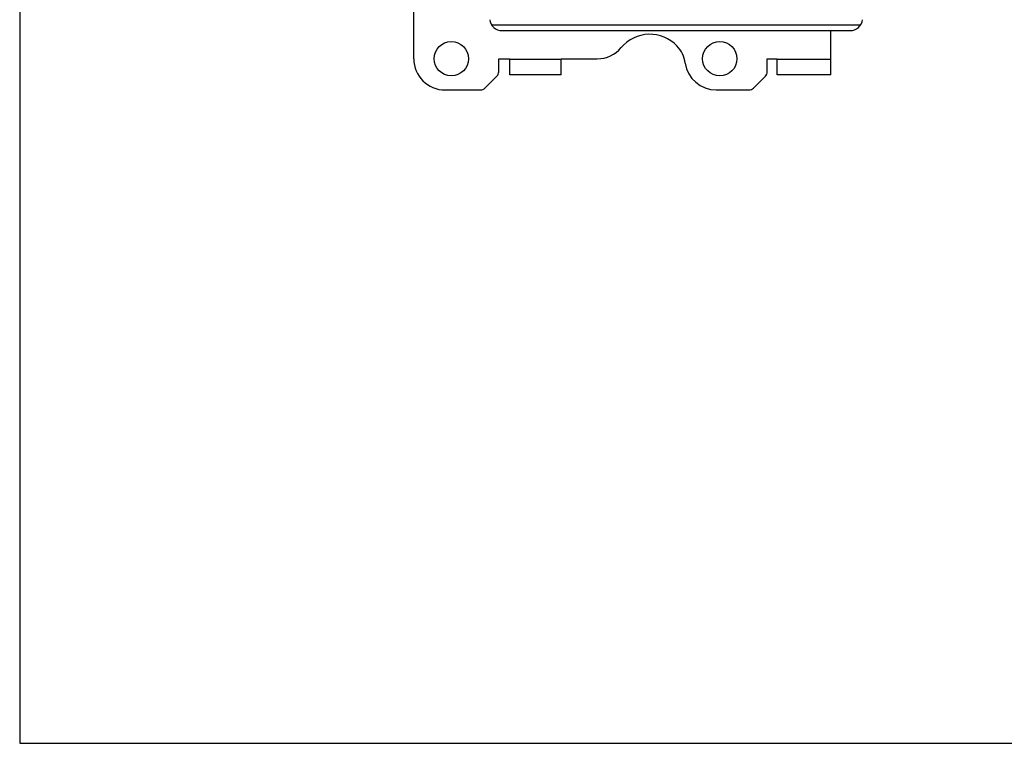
# Model space of a CAD drawing. Header units: millimetres. Extents: x 1895 to 2561, y -1570 to -291.
# Tile 1 of 61: x 1895 to 2053, y -1570 to -1454. Entities that reach past the tile are written whole.
import ezdxf

# ---------------------------------------------------------------- set-up
doc = ezdxf.new("R2010")
doc.units = ezdxf.units.MM
doc.header["$LTSCALE"] = 23.1
doc.layers.get('0').update_dxf_attribs({"linetype": 'CONTINUOUS'})
doc.layers.add('TEXT', color=7, linetype='CONTINUOUS')

msp = doc.modelspace()

# ---------------------------------------------------------------- linework, layer by layer
at = {"linetype": 'Continuous'}
for p, q in [((1958.389, -1460.248), (1958.389, -1452.748)), ((2029.907, -1454.87), (1970.871, -1454.87)), ((1972.527, -1455.748), (2028.251, -1455.748)), ((2025.189, -1462.848), (2025.189, -1455.748)), ((1971.989, -1460.248), (1973.789, -1460.248)), ((1971.989, -1462.334), (1971.989, -1460.248)), ((1973.789, -1462.848), (1973.789, -1460.248)), ((1981.989, -1460.348), (1973.789, -1460.348)), ((1981.989, -1460.248), (1987.775, -1460.248)), ((1981.989, -1462.848), (1981.989, -1460.248)), ((2014.989, -1460.248), (2016.589, -1460.248)), ((2014.989, -1462.334), (2014.989, -1460.248)), ((2016.589, -1462.848), (2016.589, -1460.248)), ((2025.189, -1460.348), (2016.589, -1460.348)), ((1969.782, -1464.956), (1971.696, -1463.041)), ((1981.989, -1462.848), (1973.789, -1462.848)), ((2012.782, -1464.956), (2014.696, -1463.041)), ((2025.189, -1462.848), (2016.589, -1462.848)), ((1963.389, -1465.248), (1969.075, -1465.248)), ((2006.815, -1465.248), (2012.075, -1465.248))]:
    msp.add_line(p, q, dxfattribs=at)
for centre in [(1964.389, -1460.248), (2007.389, -1460.248)]:
    msp.add_circle(centre, 2.75, dxfattribs=at)
for centre, radius, start, end in [((1972.527, -1453.748), 2, 187, 270), ((2028.251, -1453.748), 2, 270, 353), ((1996.189, -1462.334), 6, 43.64286, 139.8971), ((1996.912, -1461.644), 5, 8.02253, 43.64286), ((1987.775, -1455.248), 5, 270, 319.8971), ((1963.389, -1460.248), 5, 180, 270), ((2006.815, -1460.248), 5, 188.02253, 270), ((1970.989, -1462.334), 1, 315, 0), ((2013.989, -1462.334), 1, 315, 0), ((1969.075, -1464.248), 1, 270, 315), ((2012.075, -1464.248), 1, 270, 315)]:
    msp.add_arc(centre, radius, start, end, dxfattribs=at)
at = {"layer": 'TEXT'}
msp.add_lwpolyline([(1895.285, -1066.677), (1895.285, -1569.885), (2561.344, -1569.885), (2561.344, -1066.677)], close=True, dxfattribs=at)

doc.saveas('drawing.dxf')
